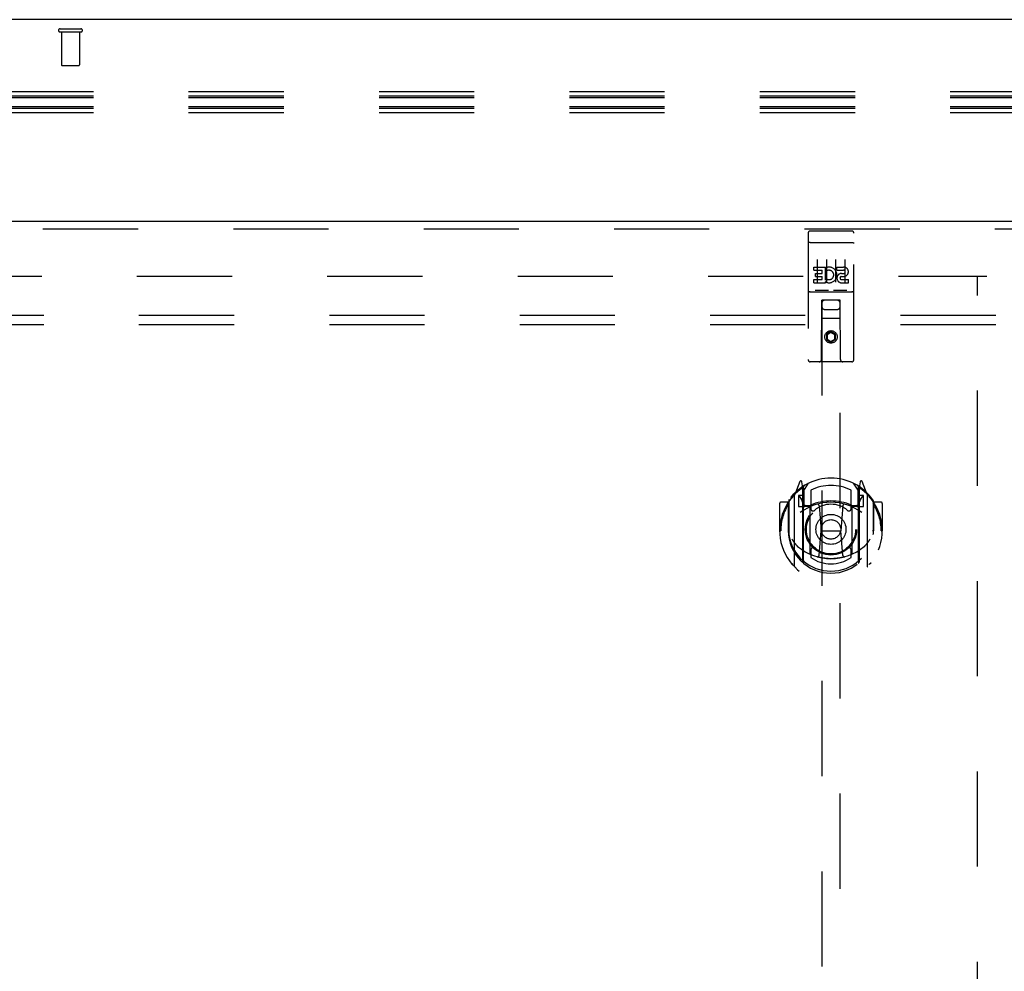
# Model space of a CAD drawing. Header units: inches. Extents: x 0 to 236, y 0 to 153.
# Tile 49 of 95: x 77 to 90, y 82 to 95. Entities that reach past the tile are written whole.
import ezdxf

# ---------------------------------------------------------------- set-up
doc = ezdxf.new("R2010")
doc.units = ezdxf.units.IN
doc.header["$LTSCALE"] = 12.986111
doc.header["$MEASUREMENT"] = 0
doc.linetypes.add('HIDDEN', pattern=[0.2, 0.1, -0.1])
doc.layers.get('0').update_dxf_attribs({"linetype": 'CONTINUOUS'})
for name, color, linetype in [('DEFAULT_2', 8, 'HIDDEN'), ('DOOR_3_ASSEMBLY', 7, 'CONTINUOUS'), ('SUBPANELS', 7, 'CONTINUOUS')]:
    doc.layers.add(name, color=color, linetype=linetype)

msp = doc.modelspace()

# ---------------------------------------------------------------- linework, layer by layer
at = {"color": 7, "linetype": 'Continuous'}
msp.add_line((171.051, 95.027), (53.176, 95.027), dxfattribs=at)
at = {"layer": 'DEFAULT_2', "color": 8, "linetype": 'HIDDEN'}
for p, q in [((77.596, 94.902), (77.88, 94.902)), ((77.596, 94.859), (77.88, 94.859)), ((77.614, 94.859), (77.614, 94.412)), ((77.862, 94.859), (77.862, 94.412)), ((77.624, 94.402), (77.852, 94.402)), ((135.191, 94.042), (53.113, 94.042)), ((135.191, 93.981), (53.113, 93.981)), ((135.191, 93.96), (53.113, 93.96)), ((135.191, 93.838), (53.113, 93.838)), ((135.191, 93.816), (53.113, 93.816)), ((135.191, 93.755), (53.113, 93.755)), ((55.27, 91.527), (90.238, 91.527)), ((90.113, 18.542), (90.113, 91.512))]:
    msp.add_line(p, q, dxfattribs=at)
for centre, radius, start, end in [((77.596, 94.88), 0.0215, 90, 270), ((77.88, 94.88), 0.0215, 270, 90), ((77.624, 94.412), 0.01, 180, 270), ((77.852, 94.412), 0.01, 270, 360)]:
    msp.add_arc(centre, radius, start, end, dxfattribs=at)
at = {"layer": 'DOOR_3_ASSEMBLY', "color": 3, "linetype": 'Continuous'}
msp.add_line((53.988, 92.277), (90.926, 92.277), dxfattribs=at)
at = {"layer": 'DOOR_3_ASSEMBLY', "color": 8, "linetype": 'HIDDEN'}
for p, q in [((53.988, 92.173), (90.926, 92.173)), ((87.831, 92.144), (88.396, 92.144)), ((87.801, 92.114), (87.801, 90.389)), ((88.426, 90.389), (88.426, 92.114)), ((87.817, 91.985), (87.817, 91.985)), ((87.818, 91.985), (87.817, 91.985)), ((87.819, 91.985), (87.818, 91.985)), ((87.82, 91.985), (87.819, 91.985)), ((87.821, 91.986), (87.82, 91.985)), ((87.821, 91.986), (87.821, 91.986)), ((87.822, 91.986), (87.821, 91.986)), ((87.823, 91.986), (87.822, 91.986)), ((87.824, 91.986), (87.823, 91.986)), ((87.825, 91.986), (87.824, 91.986)), ((87.825, 91.986), (87.825, 91.986)), ((87.826, 91.986), (87.825, 91.986)), ((87.827, 91.986), (87.826, 91.986)), ((87.828, 91.986), (87.827, 91.986)), ((87.829, 91.986), (87.828, 91.986)), ((87.83, 91.986), (87.829, 91.986)), ((87.83, 91.986), (87.83, 91.986)), ((87.83, 91.986), (88.396, 91.986)), ((88.396, 91.986), (88.397, 91.986)), ((88.397, 91.986), (88.398, 91.986)), ((88.398, 91.986), (88.398, 91.986)), ((88.398, 91.986), (88.399, 91.986)), ((88.399, 91.986), (88.4, 91.986)), ((88.4, 91.986), (88.401, 91.986)), ((88.401, 91.986), (88.402, 91.986)), ((88.402, 91.986), (88.402, 91.986)), ((88.402, 91.986), (88.403, 91.986)), ((88.403, 91.986), (88.404, 91.986)), ((88.404, 91.986), (88.405, 91.986)), ((88.405, 91.986), (88.406, 91.986)), ((88.406, 91.986), (88.407, 91.986)), ((88.407, 91.986), (88.407, 91.985)), ((88.407, 91.985), (88.408, 91.985)), ((88.408, 91.985), (88.409, 91.985)), ((87.926, 91.753), (87.926, 91.447)), ((88.051, 91.753), (88.051, 91.447)), ((88.176, 91.753), (88.176, 91.447)), ((88.301, 91.753), (88.301, 91.447)), ((87.881, 91.609), (87.881, 91.651)), ((87.881, 91.651), (88.038, 91.651)), ((87.881, 91.609), (87.995, 91.609)), ((87.995, 91.566), (87.995, 91.609)), ((88.038, 91.474), (88.038, 91.651)), ((88.062, 91.603), (88.045, 91.642)), ((88.194, 91.609), (88.194, 91.651)), ((88.194, 91.651), (88.286, 91.651)), ((88.194, 91.609), (88.286, 91.609)), ((87.881, 91.438), (87.881, 91.48)), ((87.881, 91.48), (87.995, 91.48)), ((87.903, 91.524), (87.903, 91.566)), ((87.903, 91.566), (87.995, 91.566)), ((87.903, 91.524), (87.995, 91.524)), ((87.995, 91.48), (87.995, 91.524)), ((88.038, 91.474), (88.051, 91.492)), ((88.254, 91.524), (88.3, 91.524)), ((88.258, 91.565), (88.286, 91.565)), ((88.258, 91.48), (88.35, 91.48)), ((88.35, 91.438), (88.35, 91.48)), ((87.881, 91.438), (88.038, 91.438)), ((88.038, 91.438), (88.038, 91.45)), ((88.041, 91.449), (88.038, 91.45)), ((88.258, 91.438), (88.35, 91.438)), ((87.831, 91.316), (88.396, 91.316)), ((88.074, 91.332), (87.902, 91.332)), ((88.324, 91.332), (88.152, 91.332)), ((87.983, 90.389), (87.987, 91.199)), ((88.008, 91.199), (87.987, 91.199)), ((87.988, 91.199), (87.988, 57.197)), ((88.218, 91.199), (88.008, 91.199)), ((88.028, 91.074), (88.198, 91.074)), ((88.24, 91.199), (88.218, 91.199)), ((88.238, 57.197), (88.238, 91.199)), ((88.243, 90.389), (88.24, 91.199)), ((88.241, 90.949), (87.986, 90.949)), ((88.113, 90.771), (88.051, 90.735)), ((88.051, 90.735), (88.051, 90.663)), ((88.051, 90.735), (88.061, 90.729)), ((88.051, 90.663), (88.061, 90.668)), ((88.113, 90.759), (88.061, 90.729)), ((88.061, 90.729), (88.061, 90.668)), ((88.061, 90.668), (88.113, 90.638)), ((88.113, 90.771), (88.113, 90.759)), ((88.176, 90.735), (88.113, 90.771)), ((88.166, 90.729), (88.113, 90.759)), ((88.113, 90.638), (88.166, 90.668)), ((88.176, 90.735), (88.166, 90.729)), ((88.166, 90.668), (88.166, 90.729)), ((88.176, 90.663), (88.166, 90.668)), ((88.176, 90.663), (88.176, 90.735)), ((88.051, 90.663), (88.113, 90.627)), ((88.113, 90.627), (88.176, 90.663)), ((88.113, 90.627), (88.113, 90.638)), ((88.396, 90.359), (87.831, 90.359)), ((87.688, 88.725), (87.618, 88.549)), ((87.731, 88.641), (87.717, 88.722)), ((87.738, 88.594), (87.808, 88.703)), ((87.738, 87.65), (87.738, 88.653)), ((88.418, 88.703), (88.488, 88.594)), ((88.488, 87.65), (88.488, 88.653)), ((88.51, 88.722), (88.496, 88.641)), ((88.609, 88.549), (88.539, 88.725)), ((87.613, 88.539), (87.613, 87.571)), ((87.671, 88.534), (87.671, 88.384)), ((87.738, 88.534), (87.671, 88.534)), ((87.679, 88.526), (87.709, 88.48)), ((87.71, 88.645), (87.709, 88.645)), ((87.71, 88.645), (87.709, 88.645)), ((87.71, 88.645), (87.71, 88.645)), ((87.731, 87.625), (87.731, 88.641)), ((87.741, 88.628), (87.741, 88.421)), ((87.838, 88.606), (87.838, 88.354)), ((88.388, 88.354), (88.388, 88.606)), ((88.486, 88.421), (88.486, 88.628)), ((88.556, 88.534), (88.488, 88.534)), ((88.496, 88.641), (88.496, 87.625)), ((88.517, 88.645), (88.513, 88.648)), ((88.518, 88.48), (88.548, 88.526)), ((88.556, 88.384), (88.556, 88.534)), ((88.613, 87.571), (88.613, 88.539)), ((87.413, 88.428), (87.413, 88.055)), ((87.531, 88.443), (87.428, 88.443)), ((87.531, 88.443), (87.531, 88.055)), ((87.539, 88.428), (87.531, 88.443)), ((87.538, 88.466), (87.538, 88.008)), ((87.671, 88.384), (87.731, 88.384)), ((87.831, 88.383), (87.758, 88.383)), ((87.761, 88.401), (87.827, 88.401)), ((87.95, 88.399), (87.981, 88.055)), ((88.276, 88.399), (88.246, 88.055)), ((88.468, 88.383), (88.396, 88.383)), ((88.4, 88.401), (88.466, 88.401)), ((88.496, 88.384), (88.556, 88.384)), ((88.688, 88.466), (88.688, 88.008)), ((88.696, 88.443), (88.688, 88.428)), ((88.696, 88.055), (88.696, 88.443)), ((88.798, 88.443), (88.696, 88.443)), ((88.813, 88.428), (88.813, 88.055)), ((87.831, 87.742), (87.831, 88.373)), ((88.396, 88.373), (88.396, 87.742)), ((87.413, 88.055), (87.428, 88.055)), ((87.531, 88.055), (87.546, 88.055)), ((87.951, 87.716), (87.981, 88.055)), ((87.981, 88.055), (88.246, 88.055)), ((88.276, 87.716), (88.246, 88.055)), ((88.696, 88.055), (88.681, 88.055)), ((88.798, 88.055), (88.813, 88.055)), ((87.838, 87.792), (87.838, 87.69)), ((88.388, 87.69), (88.388, 87.792))]:
    msp.add_line(p, q, dxfattribs=at)
for points in [[(87.817, 91.985), (87.816, 91.985), (87.816, 91.985), (87.816, 91.985), (87.815, 91.985), (87.815, 91.985), (87.815, 91.985), (87.814, 91.985), (87.814, 91.985), (87.813, 91.985), (87.813, 91.985), (87.813, 91.985), (87.812, 91.984), (87.812, 91.984), (87.812, 91.984), (87.811, 91.984), (87.811, 91.984), (87.811, 91.984), (87.811, 91.984), (87.81, 91.984), (87.81, 91.984), (87.81, 91.984), (87.809, 91.984), (87.809, 91.984), (87.809, 91.984), (87.808, 91.984), (87.808, 91.983), (87.808, 91.983), (87.808, 91.983), (87.807, 91.983), (87.807, 91.983), (87.807, 91.983), (87.807, 91.983), (87.806, 91.983), (87.806, 91.983), (87.806, 91.983), (87.806, 91.983), (87.805, 91.983), (87.805, 91.982), (87.805, 91.982), (87.805, 91.982), (87.805, 91.982), (87.804, 91.982), (87.804, 91.982), (87.804, 91.982), (87.804, 91.982), (87.804, 91.982), (87.803, 91.982), (87.803, 91.982), (87.803, 91.981), (87.803, 91.981), (87.803, 91.981), (87.803, 91.981), (87.803, 91.981), (87.802, 91.981), (87.802, 91.981), (87.802, 91.981), (87.802, 91.981), (87.802, 91.981), (87.802, 91.98), (87.802, 91.98), (87.802, 91.98), (87.801, 91.98), (87.801, 91.98), (87.801, 91.98), (87.801, 91.98), (87.801, 91.98), (87.801, 91.98), (87.801, 91.98), (87.801, 91.979), (87.801, 91.979), (87.801, 91.979), (87.801, 91.979), (87.801, 91.979), (87.801, 91.979), (87.801, 91.979), (87.801, 91.979), (87.801, 91.979)], [(88.409, 91.985), (88.41, 91.985), (88.41, 91.985), (88.41, 91.985), (88.411, 91.985), (88.411, 91.985), (88.411, 91.985), (88.412, 91.985), (88.412, 91.985), (88.412, 91.985), (88.413, 91.985), (88.413, 91.985), (88.414, 91.985), (88.414, 91.985), (88.414, 91.984), (88.415, 91.984), (88.415, 91.984), (88.415, 91.984), (88.415, 91.984), (88.416, 91.984), (88.416, 91.984), (88.416, 91.984), (88.417, 91.984), (88.417, 91.984), (88.417, 91.984), (88.418, 91.984), (88.418, 91.984), (88.418, 91.984), (88.418, 91.983), (88.419, 91.983), (88.419, 91.983), (88.419, 91.983), (88.42, 91.983), (88.42, 91.983), (88.42, 91.983), (88.42, 91.983), (88.421, 91.983), (88.421, 91.983), (88.421, 91.983), (88.421, 91.983), (88.421, 91.982), (88.422, 91.982), (88.422, 91.982), (88.422, 91.982), (88.422, 91.982), (88.422, 91.982), (88.423, 91.982), (88.423, 91.982), (88.423, 91.982), (88.423, 91.982), (88.423, 91.982), (88.424, 91.981), (88.424, 91.981), (88.424, 91.981), (88.424, 91.981), (88.424, 91.981), (88.424, 91.981), (88.424, 91.981), (88.425, 91.981), (88.425, 91.981), (88.425, 91.981), (88.425, 91.98), (88.425, 91.98), (88.425, 91.98), (88.425, 91.98), (88.425, 91.98), (88.425, 91.98), (88.425, 91.98), (88.425, 91.98), (88.426, 91.98), (88.426, 91.98), (88.426, 91.979), (88.426, 91.979), (88.426, 91.979), (88.426, 91.979), (88.426, 91.979), (88.426, 91.979), (88.426, 91.979), (88.426, 91.979), (88.426, 91.979)], [(87.902, 91.332), (87.902, 91.332), (87.902, 91.332), (87.902, 91.332), (87.902, 91.332), (87.901, 91.332), (87.901, 91.332), (87.901, 91.332), (87.901, 91.332), (87.901, 91.332), (87.9, 91.332), (87.9, 91.332), (87.9, 91.332), (87.9, 91.332), (87.9, 91.332), (87.9, 91.332), (87.899, 91.332), (87.899, 91.332), (87.899, 91.332), (87.899, 91.332), (87.899, 91.332), (87.899, 91.332), (87.898, 91.332), (87.898, 91.332), (87.898, 91.332), (87.898, 91.332), (87.898, 91.332), (87.898, 91.332), (87.898, 91.333), (87.898, 91.333), (87.897, 91.333), (87.897, 91.333), (87.897, 91.333), (87.897, 91.333), (87.897, 91.333), (87.897, 91.333), (87.897, 91.333), (87.897, 91.333), (87.897, 91.333), (87.896, 91.333), (87.896, 91.333), (87.896, 91.333), (87.896, 91.333), (87.896, 91.333), (87.896, 91.333), (87.896, 91.333), (87.896, 91.333)], [(88.081, 91.333), (88.081, 91.333), (88.081, 91.333), (88.081, 91.333), (88.08, 91.333), (88.08, 91.333), (88.08, 91.333), (88.08, 91.333), (88.08, 91.333), (88.08, 91.333), (88.08, 91.333), (88.08, 91.333), (88.08, 91.333), (88.08, 91.333), (88.079, 91.333), (88.079, 91.333), (88.079, 91.333), (88.079, 91.333), (88.079, 91.333), (88.079, 91.332), (88.079, 91.332), (88.079, 91.332), (88.078, 91.332), (88.078, 91.332), (88.078, 91.332), (88.078, 91.332), (88.078, 91.332), (88.078, 91.332), (88.078, 91.332), (88.077, 91.332), (88.077, 91.332), (88.077, 91.332), (88.077, 91.332), (88.077, 91.332), (88.077, 91.332), (88.076, 91.332), (88.076, 91.332), (88.076, 91.332), (88.076, 91.332), (88.076, 91.332), (88.075, 91.332), (88.075, 91.332), (88.075, 91.332), (88.075, 91.332), (88.075, 91.332), (88.074, 91.332)], [(88.152, 91.332), (88.152, 91.332), (88.152, 91.332), (88.152, 91.332), (88.152, 91.332), (88.151, 91.332), (88.151, 91.332), (88.151, 91.332), (88.151, 91.332), (88.151, 91.332), (88.15, 91.332), (88.15, 91.332), (88.15, 91.332), (88.15, 91.332), (88.15, 91.332), (88.15, 91.332), (88.149, 91.332), (88.149, 91.332), (88.149, 91.332), (88.149, 91.332), (88.149, 91.332), (88.149, 91.332), (88.149, 91.332), (88.148, 91.332), (88.148, 91.332), (88.148, 91.332), (88.148, 91.332), (88.148, 91.332), (88.148, 91.333), (88.148, 91.333), (88.147, 91.333), (88.147, 91.333), (88.147, 91.333), (88.147, 91.333), (88.147, 91.333), (88.147, 91.333), (88.147, 91.333), (88.147, 91.333), (88.147, 91.333), (88.146, 91.333), (88.146, 91.333), (88.146, 91.333), (88.146, 91.333), (88.146, 91.333), (88.146, 91.333), (88.146, 91.333), (88.146, 91.333)], [(88.331, 91.333), (88.331, 91.333), (88.331, 91.333), (88.331, 91.333), (88.33, 91.333), (88.33, 91.333), (88.33, 91.333), (88.33, 91.333), (88.33, 91.333), (88.33, 91.333), (88.33, 91.333), (88.33, 91.333), (88.33, 91.333), (88.33, 91.333), (88.329, 91.333), (88.329, 91.333), (88.329, 91.333), (88.329, 91.333), (88.329, 91.333), (88.329, 91.332), (88.329, 91.332), (88.329, 91.332), (88.328, 91.332), (88.328, 91.332), (88.328, 91.332), (88.328, 91.332), (88.328, 91.332), (88.328, 91.332), (88.328, 91.332), (88.327, 91.332), (88.327, 91.332), (88.327, 91.332), (88.327, 91.332), (88.327, 91.332), (88.327, 91.332), (88.326, 91.332), (88.326, 91.332), (88.326, 91.332), (88.326, 91.332), (88.326, 91.332), (88.325, 91.332), (88.325, 91.332), (88.325, 91.332), (88.325, 91.332), (88.325, 91.332), (88.324, 91.332)], [(87.568, 88.494), (87.569, 88.495), (87.569, 88.495), (87.57, 88.496), (87.571, 88.497), (87.571, 88.498), (87.572, 88.499), (87.573, 88.499), (87.574, 88.5), (87.574, 88.501), (87.575, 88.502), (87.576, 88.502), (87.577, 88.503), (87.578, 88.504), (87.578, 88.505), (87.579, 88.505), (87.58, 88.506), (87.581, 88.507), (87.582, 88.507), (87.582, 88.508), (87.583, 88.508), (87.584, 88.509), (87.585, 88.51), (87.586, 88.51), (87.587, 88.511), (87.588, 88.511), (87.588, 88.512), (87.589, 88.512), (87.59, 88.513), (87.591, 88.513), (87.592, 88.514), (87.593, 88.514), (87.594, 88.515), (87.595, 88.515), (87.596, 88.516)], [(88.631, 88.516), (88.632, 88.515), (88.633, 88.515), (88.634, 88.514), (88.635, 88.514), (88.636, 88.513), (88.636, 88.513), (88.637, 88.512), (88.638, 88.512), (88.639, 88.511), (88.64, 88.511), (88.641, 88.51), (88.642, 88.51), (88.643, 88.509), (88.643, 88.508), (88.644, 88.508), (88.645, 88.507), (88.646, 88.507), (88.647, 88.506), (88.648, 88.505), (88.648, 88.505), (88.649, 88.504), (88.65, 88.503), (88.651, 88.502), (88.651, 88.502), (88.652, 88.501), (88.653, 88.5), (88.654, 88.499), (88.654, 88.499), (88.655, 88.498), (88.656, 88.497), (88.657, 88.496), (88.657, 88.495), (88.658, 88.495), (88.659, 88.494)], [(87.581, 87.942), (87.584, 87.936), (87.587, 87.931), (87.59, 87.926), (87.593, 87.922), (87.596, 87.917), (87.598, 87.913), (87.601, 87.909), (87.604, 87.905), (87.606, 87.901), (87.609, 87.898), (87.611, 87.894), (87.614, 87.891), (87.616, 87.888), (87.618, 87.885), (87.62, 87.882), (87.623, 87.879), (87.625, 87.876), (87.627, 87.874), (87.629, 87.871), (87.631, 87.869), (87.633, 87.866), (87.635, 87.864), (87.637, 87.862), (87.639, 87.86), (87.641, 87.858), (87.643, 87.856), (87.644, 87.854), (87.646, 87.852), (87.648, 87.85), (87.65, 87.849), (87.651, 87.847), (87.653, 87.846), (87.654, 87.844), (87.656, 87.843), (87.657, 87.841), (87.659, 87.84)], [(88.568, 87.84), (88.569, 87.841), (88.571, 87.843), (88.572, 87.844), (88.574, 87.845), (88.575, 87.847), (88.577, 87.849), (88.579, 87.85), (88.581, 87.852), (88.582, 87.854), (88.584, 87.856), (88.586, 87.858), (88.588, 87.86), (88.59, 87.862), (88.592, 87.864), (88.594, 87.866), (88.596, 87.869), (88.598, 87.871), (88.6, 87.874), (88.602, 87.876), (88.604, 87.879), (88.606, 87.882), (88.608, 87.885), (88.611, 87.888), (88.613, 87.891), (88.616, 87.894), (88.618, 87.898), (88.62, 87.901), (88.623, 87.905), (88.626, 87.909), (88.628, 87.913), (88.631, 87.917), (88.634, 87.922), (88.637, 87.926), (88.64, 87.931), (88.643, 87.936), (88.646, 87.942)], [(87.596, 87.594), (87.595, 87.595), (87.594, 87.595), (87.593, 87.596), (87.592, 87.596), (87.591, 87.597), (87.59, 87.597), (87.589, 87.598), (87.588, 87.598), (87.588, 87.599), (87.587, 87.599), (87.586, 87.6), (87.585, 87.6), (87.584, 87.601), (87.583, 87.602), (87.582, 87.602), (87.582, 87.603), (87.581, 87.603), (87.58, 87.604), (87.579, 87.605), (87.578, 87.605), (87.578, 87.606), (87.577, 87.607), (87.576, 87.608), (87.575, 87.608), (87.574, 87.609), (87.574, 87.61), (87.573, 87.611), (87.572, 87.611), (87.571, 87.612), (87.571, 87.613), (87.57, 87.614), (87.569, 87.615), (87.569, 87.615), (87.568, 87.616)], [(88.301, 87.698), (88.296, 87.697), (88.29, 87.695), (88.285, 87.694), (88.28, 87.693), (88.274, 87.691), (88.269, 87.69), (88.263, 87.689), (88.258, 87.688), (88.252, 87.686), (88.247, 87.685), (88.241, 87.684), (88.236, 87.683), (88.23, 87.682), (88.225, 87.681), (88.219, 87.681), (88.214, 87.68), (88.208, 87.679), (88.203, 87.678), (88.197, 87.678), (88.192, 87.677), (88.186, 87.676), (88.18, 87.676), (88.175, 87.675), (88.169, 87.675), (88.164, 87.674), (88.158, 87.674), (88.152, 87.674), (88.147, 87.673), (88.141, 87.673), (88.136, 87.673), (88.13, 87.673), (88.125, 87.673), (88.119, 87.673), (88.113, 87.673), (88.108, 87.673), (88.102, 87.673), (88.097, 87.673), (88.091, 87.673), (88.085, 87.673), (88.08, 87.673), (88.074, 87.674), (88.069, 87.674), (88.063, 87.674), (88.057, 87.675), (88.052, 87.675), (88.046, 87.676), (88.041, 87.676), (88.035, 87.677), (88.03, 87.678), (88.024, 87.678), (88.018, 87.679), (88.013, 87.68), (88.007, 87.681), (88.002, 87.681), (87.996, 87.682), (87.991, 87.683), (87.985, 87.684), (87.98, 87.685), (87.974, 87.686), (87.969, 87.688), (87.963, 87.689), (87.958, 87.69), (87.952, 87.691), (87.947, 87.693), (87.942, 87.694), (87.936, 87.695), (87.931, 87.697), (87.925, 87.698)], [(88.659, 87.616), (88.658, 87.615), (88.657, 87.615), (88.657, 87.614), (88.656, 87.613), (88.655, 87.612), (88.654, 87.611), (88.654, 87.611), (88.653, 87.61), (88.652, 87.609), (88.651, 87.608), (88.651, 87.608), (88.65, 87.607), (88.649, 87.606), (88.648, 87.605), (88.648, 87.605), (88.647, 87.604), (88.646, 87.603), (88.645, 87.603), (88.644, 87.602), (88.643, 87.602), (88.643, 87.601), (88.642, 87.6), (88.641, 87.6), (88.64, 87.599), (88.639, 87.599), (88.638, 87.598), (88.637, 87.598), (88.636, 87.597), (88.636, 87.597), (88.635, 87.596), (88.634, 87.596), (88.633, 87.595), (88.632, 87.595), (88.631, 87.594)]]:
    msp.add_lwpolyline(points, dxfattribs=at)
for centre, radius in [((88.113, 90.699), 0.085), ((88.113, 90.699), 0.0845), ((88.113, 88.073), 0.35), ((88.113, 88.073), 0.335), ((88.113, 88.073), 0.205), ((88.113, 88.073), 0.133)]:
    msp.add_circle(centre, radius, dxfattribs=at)
for centre, radius, start, end in [((87.831, 92.114), 0.03, 90, 180), ((88.396, 92.114), 0.03, 0, 90), ((88.087, 91.544), 0.107, 244.2636, 113.4027), ((88.087, 91.544), 0.0639, 234.8895, 113.4026), ((88.286, 91.587), 0.0644, 282.2995, 90.0775), ((88.286, 91.587), 0.0219, 269.9011, 90), ((88.258, 91.501), 0.0635, 90, 270), ((88.258, 91.502), 0.0219, 100.307, 270), ((87.831, 91.286), 0.03, 90, 180), ((88.396, 91.286), 0.03, 0, 90), ((88.028, 91.159), 0.04, 90, 180), ((88.028, 91.114), 0.04, 180, 270), ((88.198, 91.159), 0.04, 0, 90), ((88.198, 91.114), 0.04, 270, 360), ((87.831, 90.389), 0.03, 180, 270), ((87.953, 90.389), 0.03, 270, 360), ((88.273, 90.389), 0.03, 180, 270), ((88.396, 90.389), 0.03, 270, 360), ((88.113, 88.073), 0.7, 35.2961, 144.7039), ((87.702, 88.719), 0.015, 10, 158.1959), ((87.758, 88.653), 0.02, 121.4688, 179.9992), ((88.113, 88.073), 0.6, 62.7204, 117.2796), ((88.468, 88.653), 0.02, 0, 58.5295), ((88.525, 88.719), 0.015, 21.8041, 170), ((88.113, 88.055), 0.7, 125.5126, 54.4874), ((87.628, 88.539), 0.015, 135.0748, 180), ((87.683, 88.529), 0.005, 90, 212.6792), ((87.718, 88.609), 0.02, 0, 125.5126), ((87.721, 88.628), 0.02, 0, 125.2543), ((88.506, 88.628), 0.02, 54.7457, 180), ((88.508, 88.609), 0.02, 54.4874, 180), ((88.543, 88.529), 0.005, 327.3208, 90), ((88.598, 88.539), 0.015, 0, 44.9252), ((87.428, 88.428), 0.015, 90, 180), ((88.113, 88.055), 0.685, 146.9885, 180), ((87.558, 88.466), 0.02, 144.7039, 180), ((88.113, 87.743), 0.7, 53.2319, 126.7681), ((87.55, 88.379), 0.188, 0, 32.6792), ((87.758, 88.403), 0.02, 180, 270), ((87.761, 88.421), 0.02, 180, 270), ((87.827, 88.421), 0.02, 270, 293.464), ((87.846, 88.373), 0.015, 112.9863, 180), ((88.113, 87.761), 0.7, 66.536, 113.464), ((88.113, 88.073), 0.343, 48.8739, 131.1261), ((87.93, 88.397), 0.02, 5.0796, 105.6131), ((88.296, 88.397), 0.02, 74.3869, 174.9204), ((88.381, 88.373), 0.015, 0, 67.0137), ((88.4, 88.421), 0.02, 246.536, 270), ((88.466, 88.421), 0.02, 270, 360), ((88.468, 88.403), 0.02, 270, 360), ((88.676, 88.379), 0.188, 147.3208, 180), ((88.668, 88.466), 0.02, 0, 35.2961), ((88.113, 88.055), 0.685, 0, 33.0115), ((88.798, 88.428), 0.015, 0, 90), ((87.868, 88.354), 0.03, 180, 311.1261), ((88.358, 88.354), 0.03, 228.8739, 360), ((88.113, 88.058), 0.583, 180.2464, 359.7536), ((87.558, 88.008), 0.02, 180, 187.6622), ((88.113, 88.083), 0.58, 187.6622, 352.3378), ((88.668, 88.008), 0.02, 352.3378, 360), ((88.113, 88.373), 0.7, 229.529, 310.471), ((87.846, 87.742), 0.015, 180, 247.0137), ((87.868, 87.792), 0.03, 48.8739, 180), ((88.113, 88.073), 0.343, 228.8739, 311.1261), ((87.931, 87.717), 0.02, 254.4248, 354.9204), ((88.296, 87.717), 0.02, 185.0796, 285.5752), ((88.358, 87.792), 0.03, 0, 131.1261), ((88.381, 87.742), 0.015, 292.9863, 360), ((87.746, 87.625), 0.015, 180, 229.6413), ((87.758, 87.65), 0.02, 180, 230.6594), ((88.113, 88.083), 0.48, 235.0461, 304.9539), ((88.468, 87.65), 0.02, 309.3378, 359.9984), ((88.481, 87.625), 0.015, 310.3587, 360), ((87.628, 87.571), 0.015, 180, 224.9252), ((88.598, 87.571), 0.015, 315.0748, 360)]:
    msp.add_arc(centre, radius, start, end, dxfattribs=at)
at = {"layer": 'SUBPANELS', "color": 8, "linetype": 'HIDDEN'}
for p, q in [((57.895, 90.995), (125.832, 90.995)), ((57.895, 90.87), (125.832, 90.87))]:
    msp.add_line(p, q, dxfattribs=at)

doc.saveas('drawing.dxf')
